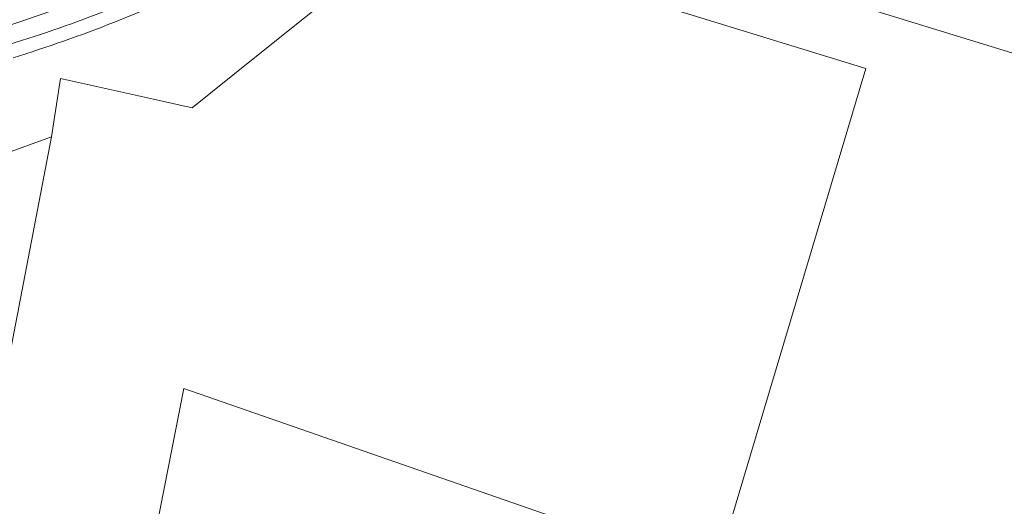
# Model space of a CAD drawing. Header units: metres. Extents: x 140853 to 145288, y 474558 to 480269.
# Tile 177 of 256: x 143164 to 143308, y 478154 to 478225. Entities that reach past the tile are written whole.
import ezdxf

# ---------------------------------------------------------------- set-up
doc = ezdxf.new("R2010")
doc.units = ezdxf.units.M
doc.header["$MEASUREMENT"] = 0
for name, color, linetype, lineweight in [('B-WE-GR-BEPLANTING_CULTUUR_BOSPLANTSOEN-G', 90, 'GR-PLANTSOEN', 18), ('B-WE-GR-BOUWLAND-G', 80, 'Continuous', 13), ('B-WE-GR-GRAS_KRUIDENRIJK-G', 80, 'Continuous', 18), ('B-WE-GR-HOUTOPSTAND_LOOF-G', 40, 'Continuous', 13), ('B-WE-VH-VERHARDING_ASFALT-G', 252, 'Continuous', 18)]:
    doc.layers.add(name, color=color, linetype=linetype, lineweight=lineweight)
doc.linetypes.add('GR-PLANTSOEN', pattern='A,0,[179,NLCS.shx,S=2,R=0,X=0,Y=0],-4', length=4)

msp = doc.modelspace()

# ---------------------------------------------------------------- linework, layer by layer
at = {"layer": 'B-WE-GR-BEPLANTING_CULTUUR_BOSPLANTSOEN-G', "ltscale": 0.2, "flags": 128}
msp.add_lwpolyline([(143486.384, 478172.812), (143480.556, 478175.008), (143379.222, 478198.307), (143238.925, 478241.405), (143229.36, 478235.529), (143287.716, 478217.565), (143265.756, 478144.143), (143188.365, 478170.998), (143178.556, 478121.189), (143153.844, 478128.445), (143169.081, 478207.615), (143163.037, 478205.437), (143145.191, 478199.744), (143127.145, 478194.718), (143113.357, 478191.522), (143099.492, 478188.675), (143088.475, 478186.673), (143077.638, 478149.747), (143233.477, 478102.471), (143236.543, 478101.541), (143221.656, 477979.844), (143165.504, 477981.586), (143164.371, 477981.621), (143164.371, 477981.173), (143164.28, 477980.197), (143164.149, 477974.953), (143194.22, 477974.203), (143267.163, 477974.079), (143306.769, 477974.011), (143311.679, 477956.369), (143308.475, 477950.477), (143264.976, 477937.496), (143173.431, 477910.177), (143129.555, 477897.083), (143023.446, 477873.939), (143000, 477868.825), (142869.03, 477840.139), (142862.913, 477861.758), (142861.399, 477859.863), (142836.238, 477836.363), (142833.866, 477834.373), (142831.25, 477832.067), (142829.851, 477830.701), (142828.618, 477829.372), (142820.497, 477822.648), (142811.879, 477815.645), (142807.761, 477812.173), (142784.53, 477792.86), (142779.547, 477788.654), (142772.278, 477782.591), (142769.836, 477780.487), (142763.413, 477774.207), (142754.289, 477765.378), (142748.126, 477759.218), (142747.786, 477758.878), (142739.43, 477750), (142722.704, 477731.031), (142719.61, 477727.659), (142718, 477726.179), (142718.649, 477724.85), (142719.298, 477723.325), (142715.93, 477719.474), (142714.762, 477720.586), (142713.282, 477720.939), (142709.647, 477716.847), (142681.113, 477681.769), (142679.247, 477679.381), (142665.07, 477660.215), (142663.896, 477664.421), (142663.303, 477663.673), (142667.946, 477640.834), (142681.216, 477619.6), (142681.216, 477619.6, 0.0763381), (142741.403, 477561.144), (142741.403, 477561.144, 0.2367689), (142774.215, 477555.709), (142774.215, 477555.709), (142789.805, 477560.918), (142816.748, 477570.782), (142816.748, 477570.782, -0.0441848), (142836.692, 477575.559), (142836.692, 477575.559), (142854.479, 477581.163), (142854.479, 477581.163, 0.0429709), (142857.142, 477582.469), (142857.142, 477582.469), (142860.17, 477584.57), (142864.83, 477587.241), (142869.049, 477589.621), (142873.877, 477591.896), (142882.254, 477595.792), (142890.178, 477599.342), (142895.092, 477601.51), (142902.261, 477604.314), (142908.328, 477606.825), (142912.339, 477608.449), (142921.363, 477611.941), (142943.073, 477620.901), (142964.135, 477630.016), (142978.274, 477635.825), (142979.628, 477636.417), (142981.685, 477637.453), (142998.294, 477646.097), (143000, 477646.905), (143013.134, 477653.103), (143019.392, 477656.289), (143039.007, 477666.221), (143051.332, 477672.337), (143064.046, 477678.815), (143074.15, 477683.915), (143083.766, 477688.602), (143092.142, 477692.901), (143110.335, 477701.891), (143119.799, 477706.622), (143127.196, 477710.242), (143131.586, 477712.322), (143143.29, 477717.419), (143151.241, 477720.905), (143157.655, 477723.946), (143168.1, 477729.307), (143175.689, 477733.182), (143194.419, 477742.589), (143208.957, 477750), (143211.403, 477751.247), (143218.663, 477753.845), (143228.868, 477756.7), (143230.493, 477757.108), (143234.403, 477757.823), (143243.187, 477758.696), (143245.625, 477758.851), (143248.774, 477758.804), (143255.63, 477758.202), (143258.576, 477758.002), (143260.912, 477757.699), (143262.944, 477757.346), (143266.854, 477756.893), (143270.969, 477756.034), (143274.626, 477755.378), (143280.162, 477754.266), (143280.162, 477754.266, 0.0750108), (143305.758, 477753.43), (143305.758, 477753.43), (143316.016, 477754.508), (143321.957, 477755.225), (143325.46, 477755.839), (143328.507, 477756.4), (143332.213, 477757.725), (143335.208, 477758.591), (143337.391, 477759.61), (143339.828, 477760.171), (143343.636, 477761.699), (143344.905, 477762.106), (143346.276, 477762.615), (143349.27, 477764.396), (143349.27, 477764.396, -0.0469972), (143350.945, 477765.617), (143350.945, 477765.617, -0.0659339), (143353.585, 477766.737), (143353.585, 477766.737), (143356.021, 477768.162), (143361.113, 477770.429), (143365.921, 477772.185), (143365.921, 477772.185, 0.0379722), (143366.784, 477772.542), (143366.784, 477772.542, 0.0413559), (143367.393, 477772.897), (143367.393, 477772.897, -0.0282897), (143368.306, 477773.507), (143368.306, 477773.507, -0.0713289), (143370.185, 477774.221), (143370.185, 477774.221), (143378.358, 477777.226), (143380.236, 477778.193), (143384.45, 477779.568), (143388.468, 477781.345), (143390.643, 477782.368), (143390.643, 477782.368, -0.0420375), (143392.115, 477783.182), (143392.115, 477783.182, -0.0471207), (143393.537, 477783.691), (143393.537, 477783.691, 0.0559923), (143394.908, 477784.15), (143394.908, 477784.15, 0.0765349), (143396.226, 477785.067), (143396.226, 477785.067), (143398.258, 477786.033), (143400.542, 477787.254), (143403.689, 477788.883), (143407.597, 477791.223), (143412.775, 477794.073), (143423.233, 477797.893), (143428.666, 477798.915), (143432.526, 477799.809), (143421.062, 477817.531), (143419.931, 477823.485), (143421.135, 477832.436), (143430.088, 477851.734), (143401.919, 477848.604), (143393.777, 477849.819), (143389.892, 477850.94), (143387.534, 477852.134), (143376.463, 477867.558), (143365.196, 477887.238), (143362.684, 477892.688), (143362.49, 477898.689), (143366.336, 477913.105), (143370.628, 477929.418), (143385.989, 477987.38), (143399.518, 477994.611), (143410.074, 477999.93), (143410.159, 478000), (143421.478, 478009.286), (143421.421, 478015.306), (143426.322, 478015.562), (143426.295, 478021.819), (143434.734, 478021.93), (143434.702, 478025.135), (143434.649, 478039.135), (143468.819, 478039.264), (143475.785, 478047.073), (143475.785, 478047.073, -0.0218076), (143481.897, 478053.615), (143481.897, 478053.615, -0.0929516), (143491.112, 478060.84), (143491.112, 478060.84), (143500, 478065.054), (143508.655, 478068.751), (143517.803, 478072.434), (143528.765, 478076.309), (143536.372, 478078.727), (143536.372, 478078.727, -0.013226), (143552.161, 478083.234), (143552.161, 478083.234), (143546.504, 478115.85), (143549.746, 478115.709), (143552.318, 478105.273), (143570.075, 478109.451), (143569.553, 478112.127), (143567.23, 478131.373), (143545.713, 478130.441), (143540.501, 478149.817), (143563.045, 478154.87), (143559.267, 478182.079), (143500, 478173.977), (143487.662, 478172.29), (143486.384, 478172.812)], format="xyb", close=True, dxfattribs=at)
at = {"layer": 'B-WE-GR-BOUWLAND-G', "ltscale": 0.2, "flags": 128}
msp.add_lwpolyline([(143287.716, 478217.565), (143229.36, 478235.529), (143221.967, 478237.805), (143219.866, 478236.124), (143213.659, 478231.159), (143198.466, 478219.004), (143189.556, 478211.876), (143183.948, 478213.114), (143170.374, 478216.109), (143169.081, 478207.615), (143153.844, 478128.445), (143178.556, 478121.189), (143188.365, 478170.998), (143265.756, 478144.143), (143287.716, 478217.565)], close=True, dxfattribs=at)
at = {"layer": 'B-WE-GR-GRAS_KRUIDENRIJK-G', "ltscale": 0.2, "flags": 128}
for points in [[(143151.756, 478220.354, 0.0279656), (143183.324, 478231.529), (143183.324, 478231.529, 0.0035616), (143190.283, 478234.748), (143190.283, 478234.748), (143190.716, 478234.953), (143190.716, 478234.953, 0.0114329), (143211.698, 478245.469), (143211.698, 478245.469), (143214.259, 478246.934), (143214.259, 478246.934, 0.1921406), (143214.626, 478247.877), (143214.626, 478247.877), (143213.411, 478249.936), (143210.737, 478248.506), (143208.337, 478247.163), (143208.337, 478247.163, -0.0187859), (143189.477, 478237.613), (143189.477, 478237.613), (143189.042, 478237.413), (143189.042, 478237.413, -0.0072238), (143181.556, 478234.115), (143181.556, 478234.115, -0.0470729), (143127.595, 478216.553)], [(143163.482, 478219.154, 0.0368208), (143192.287, 478230.451), (143192.287, 478230.451), (143192.719, 478230.659), (143214.435, 478241.809), (143214.609, 478244.203), (143214.609, 478244.203, -0.0195802), (143191.875, 478232.47), (143191.875, 478232.47), (143191.442, 478232.262), (143191.442, 478232.262, -0.0368135), (143162.885, 478221.063)], [(143120.14, 478222.214, 0.0325228), (143164.971, 478235.094)]]:
    msp.add_lwpolyline(points, format="xyb", dxfattribs=at)
at = {"layer": 'B-WE-GR-HOUTOPSTAND_LOOF-G', "ltscale": 0.2, "flags": 128}
for points in [[(143375.247, 478215.315), (143279.391, 478242.903), (143273.319, 478245.284), (143267.247, 478247.664), (143262.54, 478250), (143262.54, 478250), (143256.227, 478253.132), (143246.128, 478257.443), (143241.189, 478256.646), (143241.189, 478256.646, 0.0468162), (143235.98, 478255.374), (143235.98, 478255.374, 0.0487671), (143226.009, 478251.224), (143226.009, 478251.224), (143224.075, 478250), (143218.21, 478246.307), (143218.914, 478245.297), (143218.514, 478245.026), (143219.866, 478236.124), (143221.967, 478237.805), (143229.36, 478235.529), (143238.925, 478241.405), (143379.222, 478198.307)], [(143163.037, 478205.437), (143169.081, 478207.615), (143170.374, 478216.109), (143183.948, 478213.114), (143189.556, 478211.876), (143198.466, 478219.004), (143198.466, 478219.004), (143213.659, 478231.159), (143214.435, 478241.809), (143192.719, 478230.659), (143192.287, 478230.451), (143192.287, 478230.451, -0.0368208), (143163.482, 478219.154)]]:
    msp.add_lwpolyline(points, format="xyb", dxfattribs=at)
at = {"layer": 'B-WE-VH-VERHARDING_ASFALT-G', "ltscale": 0.2, "flags": 128}
for points in [[(143164.971, 478235.094, -0.0325228), (143120.14, 478222.214)], [(143127.595, 478216.553, 0.0470729), (143181.556, 478234.115)], [(143183.324, 478231.529, -0.0279656), (143151.756, 478220.354)], [(143162.885, 478221.063, 0.0368135), (143191.442, 478232.262)]]:
    msp.add_lwpolyline(points, format="xyb", dxfattribs=at)

doc.saveas('drawing.dxf')
